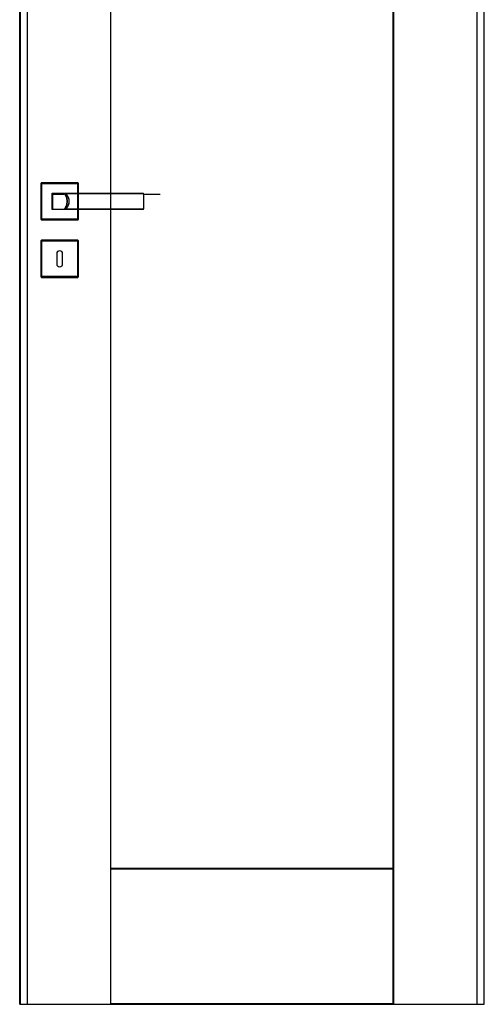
# Model space of a CAD drawing. Header units: millimetres. Extents: x 0 to 17620, y 0 to 4200.
# Tile 2 of 20: x 1202 to 1841, y 1462 to 2815. Entities that reach past the tile are written whole.
import ezdxf
from ezdxf.lldxf.tags import DXFTag

# ---------------------------------------------------------------- set-up
doc = ezdxf.new("R2010")
doc.units = ezdxf.units.MM
doc.layers.add('151', color=250, linetype='Continuous')
tags = doc.linetypes.add('DASHED', pattern=[25.72, 12.86, -12.86]).pattern_tags.tags
tags[6:7] = [DXFTag(74, 4), DXFTag(75, 0), DXFTag(340, '0'), DXFTag(46, 0.0), DXFTag(50, 0.0), DXFTag(44, 0.0), DXFTag(45, 0.0)]
tags[4:5] = [DXFTag(74, 4), DXFTag(75, 0), DXFTag(340, '0'), DXFTag(46, 0.0), DXFTag(50, 0.0), DXFTag(44, 0.0), DXFTag(45, 0.0)]

msp = doc.modelspace()

# ---------------------------------------------------------------- linework, layer by layer
at = {"layer": '151', "linetype": 'Continuous'}
for p, q in [((1202.4, 1461.7), (1202.4, 3488.7)), ((1203.3, 1461.7), (1203.3, 3488.7)), ((1327.1, 3488.7), (1327.1, 2576.7)), ((1327.9, 2576.7), (1327.9, 3488.7)), ((1715.9, 1461.7), (1715.9, 3488.7)), ((1716.8, 1461.7), (1716.8, 3488.7)), ((1840.6, 3488.7), (1840.6, 1461.7)), ((1841.4, 1461.7), (1841.4, 3488.7)), ((1231.9, 2540.7), (1231.9, 2590.7)), ((1231.9, 2540.7), (1231.9, 2590.7)), ((1232.4, 2591.2), (1282.4, 2591.2)), ((1282.9, 2590.7), (1282.9, 2576.7)), ((1282.9, 2554.7), (1282.9, 2540.7)), ((1327.1, 2554.7), (1327.1, 1461.7)), ((1327.9, 1461.7), (1327.9, 2554.7)), ((1282.4, 2540.2), (1232.4, 2540.2)), ((1282.4, 2540.2), (1232.4, 2540.2)), ((1231.9, 2461.7), (1231.9, 2511.7)), ((1232.4, 2512.2), (1282.4, 2512.2)), ((1232.4, 2512.2), (1282.4, 2512.2)), ((1282.9, 2511.7), (1282.9, 2461.7)), ((1282.9, 2511.7), (1282.9, 2461.7)), ((1253.4, 2493.7), (1253.4, 2479.7)), ((1261.4, 2479.7), (1261.4, 2493.7)), ((1282.4, 2461.2), (1232.4, 2461.2)), ((1282.4, 2461.2), (1232.4, 2461.2)), ((1327.9, 1648.7), (1715.9, 1648.7)), ((1327.9, 1647.9), (1715.9, 1647.9)), ((1715.9, 1462.6), (1327.9, 1462.6)), ((1202.4, 1461.7), (1203.3, 1461.7)), ((1203.3, 1461.7), (1327.1, 1461.7)), ((1327.1, 1461.7), (1327.9, 1461.7)), ((1327.9, 1461.7), (1715.9, 1461.7)), ((1715.9, 1461.7), (1716.8, 1461.7)), ((1716.8, 1461.7), (1840.6, 1461.7)), ((1840.6, 1461.7), (1841.4, 1461.7))]:
    msp.add_line(p, q, dxfattribs=at)
at = {"layer": '151', "linetype": 'DASHED'}
for p, q in [((1841.4, 1464.7), (1841.4, 3485.7)), ((1212.9, 3478.2), (1212.9, 1461.7)), ((1830.9, 3478.2), (1830.9, 1461.7)), ((1231.9, 2590.7), (1231.9, 2540.7)), ((1282.4, 2591.2), (1232.4, 2591.2)), ((1232.9, 2541.2), (1232.9, 2590.2)), ((1232.9, 2590.2), (1281.9, 2590.2)), ((1281.9, 2590.2), (1281.9, 2541.2)), ((1282.9, 2540.7), (1282.9, 2590.7)), ((1246.9, 2576.4), (1246.9, 2576.7)), ((1246.9, 2576.7), (1247.3, 2576.7)), ((1282.9, 2576.7), (1282.9, 2554.7)), ((1327.1, 2576.7), (1327.1, 2554.7)), ((1327.9, 2554.7), (1327.9, 2576.7)), ((1246.9, 2554.7), (1246.9, 2555)), ((1247.3, 2554.7), (1246.9, 2554.7)), ((1232.4, 2540.2), (1282.4, 2540.2)), ((1281.9, 2541.2), (1232.9, 2541.2)), ((1231.9, 2511.7), (1231.9, 2461.7)), ((1282.4, 2512.2), (1232.4, 2512.2)), ((1232.9, 2462.2), (1232.9, 2511.2)), ((1232.9, 2511.2), (1281.9, 2511.2)), ((1281.9, 2511.2), (1281.9, 2462.2)), ((1282.9, 2461.7), (1282.9, 2511.7)), ((1232.4, 2461.2), (1282.4, 2461.2)), ((1281.9, 2462.2), (1232.9, 2462.2))]:
    msp.add_line(p, q, dxfattribs=at)
at = {"layer": '151', "linetype": 'Continuous'}
for centre, radius, start, end in [((1232.4, 2590.7), 0.5, 90, 180), ((1282.4, 2590.7), 0.5, 0, 90), ((1247.4, 2576.2), 0.5, 90, 180), ((1372.4, 2576.2), 0.5, 0, 90), ((1247.4, 2555.2), 0.5, 180, 270), ((1372.4, 2555.2), 0.5, 270, 0), ((1232.4, 2540.7), 0.5, 180, 270), ((1282.4, 2540.7), 0.5, 270, 360), ((1232.4, 2511.7), 0.5, 90, 180), ((1282.4, 2511.7), 0.5, 0, 90), ((1257.4, 2493.7), 4, 0, 180), ((1257.4, 2479.7), 4, 180, 360), ((1232.4, 2461.7), 0.5, 180, 270), ((1282.4, 2461.7), 0.5, 270, 0)]:
    msp.add_arc(centre, radius, start, end, dxfattribs=at)
at = {"layer": '151', "linetype": 'DASHED'}
for centre, major_axis, ratio, start_param, end_param in [((1265.2, 2576.2), (0, -0.5), 0.064982, 1.759133, 3.141593), ((1372.4, 2576.2), (0, 0.5), 0.000082, 0, 0.887203), ((1265.2, 2555.2), (0, 0.5), 0.064982, 3.141593, 4.524052), ((1372.4, 2555.2), (0, -0.5), 0.000082, 5.395983, 6.283185)]:
    msp.add_ellipse(centre, major_axis=major_axis, ratio=ratio, start_param=start_param, end_param=end_param, dxfattribs=at)
at = {"layer": '151', "linetype": 'Continuous'}
for points, knots in [([(1246.9, 2555.2), (1246.9, 2555.6), (1246.9, 2556.4), (1246.9, 2557.3), (1246.9, 2557.9), (1246.9, 2558.1), (1246.9, 2558.5), (1246.9, 2558.6), (1246.9, 2558.8), (1246.9, 2559.3), (1246.9, 2560.3), (1246.9, 2561.7), (1246.9, 2563), (1246.9, 2563.9), (1246.9, 2564.8), (1246.9, 2565.3), (1246.9, 2566.2), (1246.9, 2566.6), (1246.9, 2567.6), (1246.9, 2568.5), (1246.9, 2569.8), (1246.9, 2571.1), (1246.9, 2572), (1246.9, 2572.7), (1246.9, 2572.9), (1246.9, 2573.3), (1246.9, 2573.5), (1246.9, 2574.2), (1246.9, 2575), (1246.9, 2575.8), (1246.9, 2576.2)], [0, 0, 0, 0, 0.0625, 0.125, 0.125, 0.15625, 0.15625, 0.171875, 0.171875, 0.1875, 0.25, 0.3125, 0.375, 0.4375, 0.4375, 0.5, 0.5, 0.5625, 0.5625, 0.625, 0.6875, 0.75, 0.8125, 0.8125, 0.84375, 0.84375, 0.875, 0.875, 0.9375, 1, 1, 1, 1]), ([(1247.4, 2576.7), (1252.6, 2576.7), (1257.8, 2576.7), (1265.6, 2576.7), (1268.2, 2576.7), (1273.4, 2576.7), (1276, 2576.7), (1281.3, 2576.7), (1283.9, 2576.7), (1289.1, 2576.7), (1291.7, 2576.7), (1296.9, 2576.7), (1299.5, 2576.7), (1303.4, 2576.7), (1304.7, 2576.7), (1307.3, 2576.7), (1308.6, 2576.7), (1311.2, 2576.7), (1312.5, 2576.7), (1315.1, 2576.7), (1316.4, 2576.7), (1320.3, 2576.7), (1325.5, 2576.7), (1330.7, 2576.7), (1335.9, 2576.7), (1338.5, 2576.7), (1346.4, 2576.7), (1351.6, 2576.7), (1362, 2576.7), (1367.2, 2576.7), (1372.4, 2576.7)], [0, 0, 0, 0, 0.125, 0.125, 0.1875, 0.1875, 0.25, 0.25, 0.3125, 0.3125, 0.375, 0.375, 0.4375, 0.4375, 0.46875, 0.46875, 0.5, 0.5, 0.53125, 0.53125, 0.5625, 0.5625, 0.625, 0.6875, 0.6875, 0.75, 0.75, 0.875, 0.875, 1, 1, 1, 1]), ([(1282.9, 2576.1), (1281.5, 2576.1), (1280.1, 2576.1), (1276, 2576.1), (1273.4, 2576.1), (1268.2, 2576), (1265.6, 2576), (1257.8, 2576), (1252.6, 2576), (1247.4, 2576)], [0, 0, 0, 0, 0.11904, 0.11904, 0.33928, 0.33928, 0.55952, 0.55952, 1, 1, 1, 1]), ([(1247.4, 2576), (1247.4, 2575.6), (1247.4, 2574.8), (1247.4, 2574), (1247.4, 2573.3), (1247.4, 2573.1), (1247.4, 2572.7), (1247.4, 2572.5), (1247.4, 2571.9), (1247.4, 2571), (1247.4, 2569.7), (1247.4, 2568.4), (1247.4, 2567.5), (1247.4, 2566.6), (1247.4, 2566.2), (1247.4, 2565.3), (1247.4, 2564.8), (1247.4, 2563.9), (1247.4, 2563.1), (1247.4, 2561.8), (1247.4, 2560.5), (1247.4, 2559.6), (1247.4, 2559.1), (1247.4, 2559), (1247.4, 2558.7), (1247.4, 2558.6), (1247.4, 2558.3), (1247.4, 2557.9), (1247.4, 2557.5), (1247.4, 2557.1), (1247.4, 2556.9), (1247.4, 2556.3), (1247.4, 2555.9), (1247.4, 2555.5)], [0, 0, 0, 0, 0.0625, 0.125, 0.125, 0.15625, 0.15625, 0.1875, 0.1875, 0.25, 0.3125, 0.375, 0.4375, 0.4375, 0.5, 0.5, 0.5625, 0.5625, 0.625, 0.6875, 0.75, 0.8125, 0.8125, 0.828125, 0.828125, 0.84375, 0.84375, 0.875, 0.90625, 0.90625, 0.9375, 0.9375, 1, 1, 1, 1]), ([(1372.9, 2576.2), (1372.9, 2575.8), (1372.9, 2575), (1372.9, 2574.2), (1372.9, 2573.5), (1372.9, 2573.3), (1372.9, 2572.9), (1372.9, 2572.7), (1372.9, 2572), (1372.9, 2571.6), (1372.9, 2570.7), (1372.9, 2569.8), (1372.9, 2568.5), (1372.9, 2567.6), (1372.9, 2566.6), (1372.9, 2566.2), (1372.9, 2565.3), (1372.9, 2564.8), (1372.9, 2563.9), (1372.9, 2563), (1372.9, 2561.6), (1372.9, 2560.8), (1372.9, 2559.9), (1372.9, 2559.4), (1372.9, 2558.9), (1372.9, 2558.8), (1372.9, 2558.6), (1372.9, 2558.2), (1372.9, 2557.9), (1372.9, 2557.3), (1372.9, 2556.4), (1372.9, 2555.6), (1372.9, 2555.2)], [0, 0, 0, 0, 0.0625, 0.125, 0.125, 0.15625, 0.15625, 0.1875, 0.1875, 0.25, 0.25, 0.3125, 0.375, 0.4375, 0.4375, 0.5, 0.5, 0.5625, 0.5625, 0.625, 0.6875, 0.75, 0.75, 0.8125, 0.8125, 0.828125, 0.828125, 0.84375, 0.875, 0.875, 0.9375, 1, 1, 1, 1]), ([(1372.4, 2554.7), (1367.2, 2554.7), (1362, 2554.7), (1351.6, 2554.7), (1346.4, 2554.7), (1338.5, 2554.7), (1335.9, 2554.7), (1330.7, 2554.7), (1325.5, 2554.7), (1320.3, 2554.7), (1316.4, 2554.7), (1315.1, 2554.7), (1312.5, 2554.7), (1311.2, 2554.7), (1308.6, 2554.7), (1307.3, 2554.7), (1304.7, 2554.7), (1303.4, 2554.7), (1299.5, 2554.7), (1296.9, 2554.7), (1291.7, 2554.7), (1289.1, 2554.7), (1283.9, 2554.7), (1281.3, 2554.7), (1276, 2554.7), (1273.4, 2554.7), (1268.2, 2554.7), (1265.6, 2554.7), (1257.8, 2554.7), (1252.6, 2554.7), (1247.4, 2554.7)], [0, 0, 0, 0, 0.125, 0.125, 0.25, 0.25, 0.3125, 0.3125, 0.375, 0.4375, 0.4375, 0.46875, 0.46875, 0.5, 0.5, 0.53125, 0.53125, 0.5625, 0.5625, 0.625, 0.625, 0.6875, 0.6875, 0.75, 0.75, 0.8125, 0.8125, 0.875, 0.875, 1, 1, 1, 1])]:
    msp.add_open_spline(points, degree=3, knots=knots, dxfattribs=at)
at = {"layer": '151', "linetype": 'DASHED'}
for points, degree in [([(1247.4, 2575.7), (1255.6, 2575.7), (1263.8, 2575.7)], 2), ([(1263.9, 2576.7), (1264.5, 2576), (1265.6, 2574.3), (1266.7, 2571.6), (1267.5, 2568.7), (1267.7, 2565.7), (1267.5, 2562.7), (1266.7, 2559.8), (1265.6, 2557.1), (1264.5, 2555.5), (1263.9, 2554.7)], 3), ([(1373.9, 2575.7), (1384.8, 2575.7), (1395.7, 2575.7)], 2)]:
    msp.add_open_spline(points, degree=degree, dxfattribs=at)
for points, knots in [([(1263.7, 2576.7), (1263.7, 2576.7), (1263.7, 2576.7), (1263.8, 2576.7), (1263.8, 2576.7), (1263.8, 2576.7), (1263.9, 2576.7), (1263.9, 2576.7), (1263.9, 2576.6), (1264, 2576.6), (1264, 2576.6), (1264, 2576.6), (1264.1, 2576.5)], [0, 0, 0, 0, 0.25, 0.25, 0.375, 0.375, 0.5, 0.625, 0.625, 0.75, 0.75, 1, 1, 1, 1]), ([(1264, 2576.7), (1264.1, 2576.6), (1264.3, 2576.5), (1264.5, 2576.4), (1264.6, 2576.3), (1264.9, 2576.1), (1265.4, 2575.7), (1265.8, 2575.4), (1266.2, 2575), (1266.4, 2574.8), (1266.8, 2574.4), (1267, 2574.2), (1267.2, 2573.9), (1267.3, 2573.8), (1267.5, 2573.6), (1267.6, 2573.5), (1267.8, 2573.2), (1268, 2572.9), (1268.2, 2572.5), (1268.4, 2572.2), (1268.6, 2571.8), (1268.9, 2571.3), (1269.1, 2570.8), (1269.3, 2570.4), (1269.3, 2570.3), (1269.4, 2570), (1269.4, 2569.9), (1269.6, 2569.5), (1269.6, 2569.2), (1269.8, 2568.7), (1269.9, 2568.2), (1270, 2567.4), (1270.1, 2566.8), (1270.1, 2566.4), (1270.1, 2566.3), (1270.1, 2566), (1270.1, 2565.9), (1270.1, 2565.6), (1270.1, 2565.4), (1270.1, 2565.2), (1270.1, 2565), (1270.1, 2565), (1270.1, 2564.6), (1270.1, 2564.4), (1270, 2563.8), (1269.9, 2563.3), (1269.8, 2562.7), (1269.6, 2562.2), (1269.6, 2562), (1269.4, 2561.4), (1269.3, 2561.2), (1269.2, 2560.9), (1269.2, 2560.8), (1269.1, 2560.7), (1269, 2560.5), (1268.9, 2560.3), (1268.8, 2559.9), (1268.6, 2559.7), (1268.4, 2559.2), (1268.2, 2559), (1268, 2558.5), (1267.8, 2558.3), (1267.5, 2557.9), (1267.3, 2557.6), (1267.1, 2557.4), (1267, 2557.3), (1267, 2557.2), (1266.9, 2557.2), (1266.8, 2557), (1266.7, 2556.9), (1266.4, 2556.6), (1266.2, 2556.4), (1265.8, 2556.1), (1265.4, 2555.7), (1264.9, 2555.4), (1264.6, 2555.2), (1264.5, 2555.1), (1264.3, 2554.9), (1264.1, 2554.9), (1264, 2554.8)], [0, 0, 0, 0, 0.015625, 0.015625, 0.03125, 0.03125, 0.0625, 0.09375, 0.09375, 0.125, 0.125, 0.15625, 0.15625, 0.171875, 0.171875, 0.1875, 0.1875, 0.21875, 0.21875, 0.25, 0.25, 0.28125, 0.3125, 0.3125, 0.328125, 0.328125, 0.34375, 0.34375, 0.375, 0.375, 0.40625, 0.4375, 0.46875, 0.46875, 0.484375, 0.484375, 0.5, 0.5, 0.515625, 0.523437, 0.523437, 0.53125, 0.53125, 0.5625, 0.5625, 0.59375, 0.625, 0.625, 0.65625, 0.65625, 0.6875, 0.6875, 0.695312, 0.695312, 0.703125, 0.71875, 0.71875, 0.75, 0.75, 0.78125, 0.78125, 0.8125, 0.8125, 0.84375, 0.84375, 0.851562, 0.851562, 0.859375, 0.859375, 0.875, 0.875, 0.90625, 0.90625, 0.9375, 0.96875, 0.96875, 0.984375, 0.984375, 1, 1, 1, 1]), ([(1264, 2576.7), (1264, 2576.7), (1264, 2576.7), (1264, 2576.7), (1264, 2576.7), (1264, 2576.7), (1264, 2576.7), (1264, 2576.7), (1264, 2576.7), (1264.1, 2576.6), (1264.1, 2576.6), (1264.1, 2576.6), (1264.1, 2576.6), (1264.1, 2576.6), (1264.1, 2576.6), (1264.1, 2576.6), (1264.2, 2576.6), (1264.2, 2576.6), (1264.2, 2576.6), (1264.3, 2576.6), (1264.3, 2576.6), (1264.4, 2576.6), (1264.4, 2576.6), (1264.4, 2576.5), (1264.5, 2576.5), (1264.5, 2576.5), (1264.6, 2576.5), (1264.6, 2576.5), (1264.7, 2576.5), (1264.8, 2576.4), (1264.9, 2576.4), (1265, 2576.4), (1265.1, 2576.4), (1265.3, 2576.3)], [0, 0, 0, 0, 0.015625, 0.015625, 0.03125, 0.03125, 0.046875, 0.046875, 0.0625, 0.0625, 0.078125, 0.078125, 0.09375, 0.09375, 0.125, 0.125, 0.1875, 0.1875, 0.25, 0.25, 0.3125, 0.3125, 0.375, 0.375, 0.4375, 0.4375, 0.5, 0.5, 0.625, 0.625, 0.75, 0.75, 1, 1, 1, 1]), ([(1264.1, 2554.9), (1264.6, 2555.6), (1265.6, 2557.2), (1266.8, 2559.8), (1267.5, 2562.7), (1267.8, 2565.7), (1267.5, 2568.7), (1266.8, 2571.6), (1265.6, 2574.3), (1264.6, 2575.8), (1264.1, 2576.5)], [0, 0, 0, 0, 0.11683, 0.244553, 0.372277, 0.5, 0.627723, 0.755447, 0.88317, 1, 1, 1, 1]), ([(1265.3, 2576.3), (1267.5, 2576.3), (1269.7, 2576.3), (1274.2, 2576.4), (1276.4, 2576.4), (1280.9, 2576.4), (1283.1, 2576.4), (1287.5, 2576.5), (1289.8, 2576.5), (1294.2, 2576.5), (1296.5, 2576.5), (1299.2, 2576.5), (1299.8, 2576.5), (1300.9, 2576.5), (1301.5, 2576.5), (1303.1, 2576.5), (1304.3, 2576.5), (1305.6, 2576.5), (1305.9, 2576.5), (1306.5, 2576.5), (1307.3, 2576.5), (1308.4, 2576.5), (1309.3, 2576.5), (1309.8, 2576.5), (1310.1, 2576.5), (1310.9, 2576.5), (1311.5, 2576.5), (1312.6, 2576.5), (1313.2, 2576.5), (1314, 2576.5), (1314.3, 2576.5), (1314.9, 2576.5), (1315.7, 2576.5), (1316.5, 2576.5), (1317.7, 2576.5), (1318.2, 2576.5), (1323.2, 2576.5), (1327.7, 2576.5), (1334.4, 2576.5), (1336.6, 2576.5), (1341.1, 2576.5), (1352.3, 2576.5), (1363.5, 2576.5), (1372.4, 2576.5)], [0, 0, 0, 0, 0.0625, 0.0625, 0.125, 0.125, 0.1875, 0.1875, 0.25, 0.25, 0.3125, 0.3125, 0.328125, 0.328125, 0.34375, 0.34375, 0.375, 0.375, 0.382812, 0.382812, 0.390625, 0.40625, 0.414062, 0.414062, 0.421875, 0.421875, 0.4375, 0.4375, 0.453125, 0.453125, 0.460937, 0.460937, 0.46875, 0.484375, 0.484375, 0.5, 0.5, 0.625, 0.625, 0.6875, 0.6875, 0.75, 1, 1, 1, 1]), ([(1265.3, 2555.1), (1265.5, 2555.3), (1265.9, 2555.6), (1266.3, 2555.9), (1266.6, 2556.3), (1266.8, 2556.5), (1267.1, 2556.8), (1267.2, 2556.8), (1267.4, 2557), (1267.4, 2557.1), (1267.7, 2557.4), (1268, 2557.8), (1268.3, 2558.2), (1268.7, 2558.9), (1269, 2559.3), (1269.3, 2560), (1269.4, 2560.2), (1269.6, 2560.6), (1269.6, 2560.7), (1269.7, 2561), (1269.8, 2561.1), (1270, 2561.7), (1270.1, 2562.2), (1270.3, 2562.9), (1270.4, 2563.4), (1270.5, 2563.9), (1270.5, 2564.3), (1270.6, 2564.4), (1270.6, 2564.7), (1270.6, 2564.8), (1270.6, 2565.2), (1270.6, 2565.5), (1270.6, 2565.8), (1270.6, 2565.9), (1270.6, 2566), (1270.6, 2566.1), (1270.6, 2566.2), (1270.6, 2566.4), (1270.6, 2566.8), (1270.5, 2567.3), (1270.4, 2568), (1270.3, 2568.5), (1270.1, 2569.3), (1270, 2569.8), (1269.8, 2570.3), (1269.8, 2570.4), (1269.7, 2570.5), (1269.7, 2570.7), (1269.6, 2570.9), (1269.4, 2571.2), (1269.3, 2571.4), (1269, 2572.1), (1268.7, 2572.6), (1268.3, 2573.2), (1268.2, 2573.4), (1267.9, 2573.7), (1267.8, 2573.9), (1267.7, 2574), (1267.6, 2574.1), (1267.6, 2574.2), (1267.2, 2574.6), (1266.8, 2575), (1266.3, 2575.5), (1265.9, 2575.8), (1265.5, 2576.2), (1265.3, 2576.3)], [0, 0, 0, 0, 0.03125, 0.0625, 0.0625, 0.09375, 0.09375, 0.109375, 0.109375, 0.125, 0.125, 0.15625, 0.1875, 0.1875, 0.25, 0.25, 0.28125, 0.28125, 0.296875, 0.296875, 0.3125, 0.3125, 0.375, 0.375, 0.40625, 0.4375, 0.4375, 0.453125, 0.453125, 0.46875, 0.46875, 0.5, 0.5, 0.507812, 0.507812, 0.515625, 0.515625, 0.53125, 0.53125, 0.5625, 0.59375, 0.625, 0.625, 0.6875, 0.6875, 0.695312, 0.695312, 0.703125, 0.71875, 0.71875, 0.75, 0.75, 0.8125, 0.8125, 0.84375, 0.84375, 0.859375, 0.867187, 0.867187, 0.875, 0.875, 0.9375, 0.9375, 0.96875, 1, 1, 1, 1]), ([(1264.1, 2554.9), (1264, 2554.9), (1264, 2554.9), (1264, 2554.8), (1263.9, 2554.8), (1263.9, 2554.8), (1263.9, 2554.8), (1263.8, 2554.8), (1263.8, 2554.7), (1263.8, 2554.7), (1263.7, 2554.7), (1263.7, 2554.7), (1263.7, 2554.7)], [0, 0, 0, 0, 0.25, 0.25, 0.375, 0.375, 0.5, 0.625, 0.625, 0.75, 0.75, 1, 1, 1, 1]), ([(1264, 2554.8), (1264, 2554.8), (1264, 2554.8), (1264, 2554.8), (1264, 2554.8), (1264, 2554.8), (1264, 2554.8), (1264.1, 2554.8), (1264.1, 2554.8), (1264.1, 2554.8), (1264.1, 2554.8), (1264.1, 2554.8), (1264.1, 2554.8), (1264.1, 2554.8), (1264.2, 2554.8), (1264.2, 2554.8), (1264.2, 2554.8), (1264.3, 2554.9), (1264.3, 2554.9), (1264.4, 2554.9), (1264.4, 2554.9), (1264.5, 2554.9), (1264.5, 2554.9), (1264.6, 2555), (1264.7, 2555), (1264.8, 2555), (1264.9, 2555), (1265, 2555.1), (1265.1, 2555.1), (1265.3, 2555.1)], [0, 0, 0, 0, 0.03125, 0.03125, 0.046875, 0.046875, 0.0625, 0.0625, 0.078125, 0.078125, 0.09375, 0.09375, 0.125, 0.125, 0.1875, 0.1875, 0.25, 0.25, 0.3125, 0.3125, 0.375, 0.375, 0.5, 0.5, 0.625, 0.625, 0.75, 0.75, 1, 1, 1, 1]), ([(1372.4, 2554.9), (1363.5, 2554.9), (1354.5, 2554.9), (1343.4, 2554.9), (1341.1, 2554.9), (1336.6, 2554.9), (1334.4, 2554.9), (1327.7, 2554.9), (1323.2, 2554.9), (1318.2, 2554.9), (1317.6, 2554.9), (1316.5, 2554.9), (1315.7, 2554.9), (1314.9, 2554.9), (1314.3, 2554.9), (1314, 2554.9), (1313.2, 2554.9), (1312.1, 2554.9), (1310.9, 2554.9), (1310.1, 2554.9), (1309.8, 2554.9), (1309.3, 2554.9), (1308.4, 2554.9), (1307.6, 2554.9), (1306.8, 2554.9), (1306.5, 2554.9), (1305.9, 2554.9), (1305.6, 2554.9), (1304.2, 2554.9), (1303.1, 2554.9), (1301.5, 2554.9), (1300.9, 2554.9), (1299.8, 2554.9), (1297, 2554.9), (1294.2, 2555), (1289.8, 2555), (1287.5, 2555), (1283.1, 2555), (1280.9, 2555), (1276.4, 2555.1), (1274.2, 2555.1), (1269.7, 2555.1), (1267.5, 2555.1), (1265.3, 2555.1)], [0, 0, 0, 0, 0.25, 0.25, 0.3125, 0.3125, 0.375, 0.375, 0.5, 0.5, 0.515625, 0.515625, 0.53125, 0.539063, 0.539063, 0.546875, 0.546875, 0.5625, 0.578125, 0.578125, 0.585938, 0.585938, 0.59375, 0.609375, 0.609375, 0.617188, 0.617188, 0.625, 0.625, 0.65625, 0.65625, 0.671875, 0.671875, 0.6875, 0.75, 0.75, 0.8125, 0.8125, 0.875, 0.875, 0.9375, 0.9375, 1, 1, 1, 1]), ([(1309.9, 2554.9), (1310.1, 2554.9), (1310.2, 2554.9), (1310.9, 2554.9), (1312.1, 2554.9), (1313.2, 2554.9), (1314, 2554.9), (1314.3, 2554.9), (1314.9, 2554.9), (1315.7, 2554.9), (1316.5, 2554.9), (1317.6, 2554.9), (1318.2, 2554.9), (1323.2, 2554.9), (1327.7, 2554.9), (1334.4, 2554.9), (1336.6, 2554.9), (1341.1, 2554.9), (1349.1, 2554.9), (1357, 2554.9), (1362.7, 2554.9)], [0, 0, 0, 0, 0.009455, 0.009455, 0.041182, 0.072908, 0.072908, 0.088772, 0.088772, 0.104635, 0.136362, 0.136362, 0.168089, 0.168089, 0.421904, 0.421904, 0.548812, 0.548812, 0.675719, 1, 1, 1, 1])]:
    msp.add_open_spline(points, degree=3, knots=knots, dxfattribs=at)

doc.saveas('drawing.dxf')
